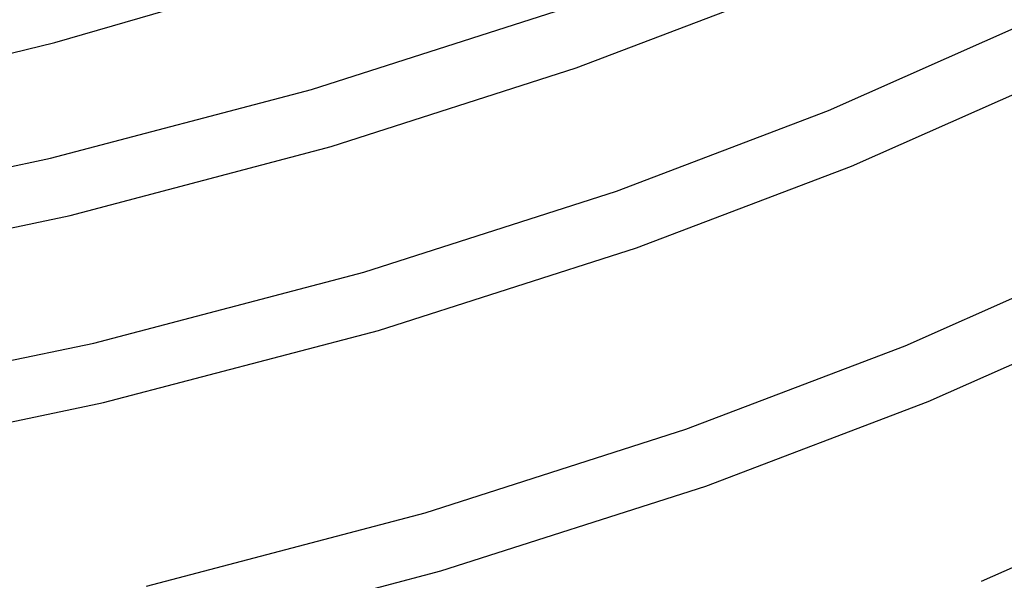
# Model space of a CAD drawing. Header units: millimetres. Extents: x -417 to 417, y -210 to 365.
# Tile 71 of 100: x 95 to 160, y 120 to 157. Entities that reach past the tile are written whole.
import ezdxf

# ---------------------------------------------------------------- set-up
doc = ezdxf.new("R2010")
doc.units = ezdxf.units.MM
doc.layers.add('THICK', color=7, linetype='Continuous')

msp = doc.modelspace()

# ---------------------------------------------------------------- linework, layer by layer
at = {"layer": 'THICK'}
for p, q in [((97.166, 155.957), (111.189, 160.033)), ((131.795, 154.27), (145.651, 159.545)), ((114.218, 152.834), (130.468, 158.044)), ((148.577, 151.448), (161.5, 157.18)), ((84.148, 152.805), (97.166, 155.957)), ((115.52, 149.047), (131.795, 154.27)), ((150.099, 147.749), (163.225, 153.571)), ((96.866, 148.27), (114.218, 152.834)), ((134.494, 146.087), (148.577, 151.448)), ((98.173, 144.469), (115.52, 149.047)), ((78.586, 144.435), (96.866, 148.27)), ((135.821, 142.314), (150.099, 147.749)), ((117.691, 140.702), (134.494, 146.087)), ((79.921, 140.614), (98.173, 144.469)), ((118.678, 136.823), (135.821, 142.314)), ((153.661, 135.802), (167.028, 141.731)), ((99.746, 135.986), (117.691, 140.702)), ((155.183, 132.103), (168.752, 138.122)), ((100.385, 132.027), (118.678, 136.823)), ((80.84, 132.027), (99.746, 135.986)), ((139.095, 130.258), (153.661, 135.802)), ((81.126, 128.012), (100.385, 132.027)), ((140.422, 126.484), (155.183, 132.103)), ((121.764, 124.701), (139.095, 130.258)), ((122.818, 120.842), (140.422, 126.484)), ((158.745, 120.156), (172.555, 126.282)), ((103.257, 119.834), (121.764, 124.701)), ((104.039, 115.909), (122.818, 120.842))]:
    msp.add_line(p, q, dxfattribs=at)

doc.saveas('drawing.dxf')
